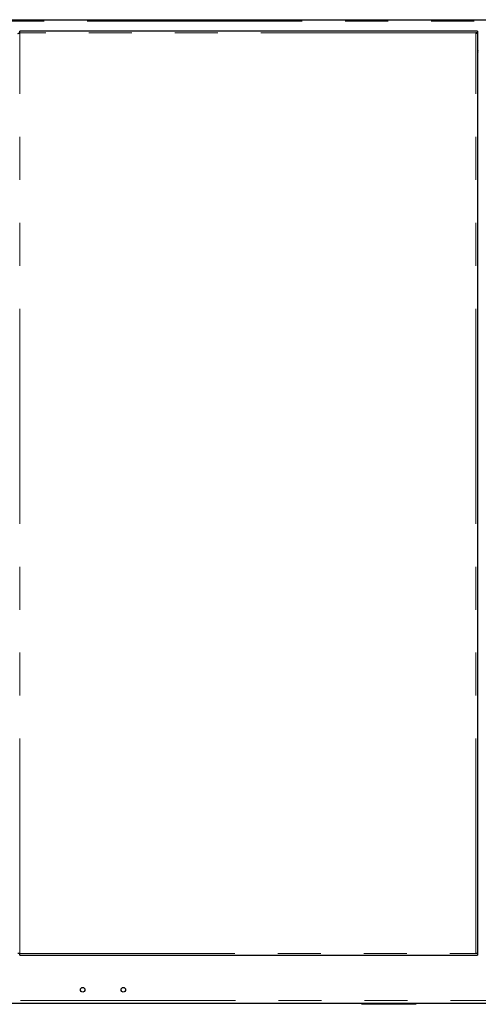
# Model space of a CAD drawing. Header units: millimetres. Extents: x 22 to 263, y 70 to 159.
# Tile 10 of 74: x 51 to 64, y 73 to 102. Entities that reach past the tile are written whole.
import ezdxf

# ---------------------------------------------------------------- set-up
doc = ezdxf.new("R2010")
doc.units = ezdxf.units.MM
doc.linetypes.add('PHANTOM', pattern=[12.7, 6.35, -1.27, 1.27, -1.27, 1.27, -1.27])

msp = doc.modelspace()

# ---------------------------------------------------------------- linework, layer by layer
at = {"color": 7, "linetype": 'Continuous', "lineweight": 25}
for p, q in [((27.223, 101.684), (74.404, 101.684)), ((50.679, 101.293), (50.679, 101.343)), ((64.149, 101.343), (50.679, 101.343)), ((64.199, 101.343), (64.149, 101.343)), ((64.199, 101.293), (64.149, 101.293)), ((64.174, 101.288), (64.174, 101.293)), ((64.199, 101.343), (64.199, 101.293)), ((64.199, 101.279), (64.199, 101.293)), ((64.199, 101.279), (64.199, 74.093)), ((64.219, 100.709), (64.199, 100.709)), ((50.679, 74.093), (50.629, 74.093)), ((50.679, 74.043), (50.679, 74.093)), ((50.679, 74.043), (64.199, 74.043)), ((64.199, 74.093), (64.149, 74.093)), ((64.199, 74.093), (64.219, 74.093)), ((64.199, 74.093), (64.199, 74.043)), ((37.62, 72.623), (69.539, 72.623)), ((60.779, 72.593), (60.779, 72.623)), ((60.839, 72.593), (60.779, 72.593)), ((62.319, 72.593), (60.839, 72.593)), ((62.379, 72.593), (62.319, 72.593)), ((62.379, 72.623), (62.379, 72.593))]:
    msp.add_line(p, q, dxfattribs=at)
at = {"color": 8, "linetype": 'PHANTOM', "lineweight": 18}
for p, q in [((27.268, 101.639), (74.434, 101.639)), ((50.679, 74.093), (50.679, 101.293)), ((64.149, 101.293), (50.679, 101.293)), ((64.149, 74.093), (64.149, 101.293)), ((50.679, 74.093), (64.149, 74.093)), ((25.299, 72.703), (74.429, 72.703)), ((60.839, 72.623), (60.839, 72.593)), ((62.319, 72.593), (62.319, 72.623))]:
    msp.add_line(p, q, dxfattribs=at)
at = {"color": 7, "linetype": 'Continuous', "lineweight": 25}
for centre in [(52.539, 73.023), (53.739, 73.023)]:
    msp.add_circle(centre, 0.068, dxfattribs=at)
for radius, start, end in [(0.025, 281.537, 0), (0.05, 275.7392, 300)]:
    msp.add_arc((64.194, 100.773), radius, start, end, dxfattribs=at)
for points, knots in [([(50.629, 101.279), (50.63, 101.28), (50.631, 101.282), (50.64, 101.285), (50.653, 101.288), (50.667, 101.291), (50.676, 101.293), (50.679, 101.293)], [0, 0, 0, 0, 0.218156, 0.436318, 0.654485, 0.872647, 1, 1, 1, 1]), ([(64.149, 101.293), (64.155, 101.292), (64.167, 101.29), (64.182, 101.287), (64.193, 101.284), (64.199, 101.281), (64.199, 101.28), (64.199, 101.279)], [0, 0, 0, 0, 0.218162, 0.436317, 0.654488, 0.872652, 1, 1, 1, 1])]:
    msp.add_open_spline(points, degree=3, knots=knots, dxfattribs=at)

doc.saveas('drawing.dxf')
